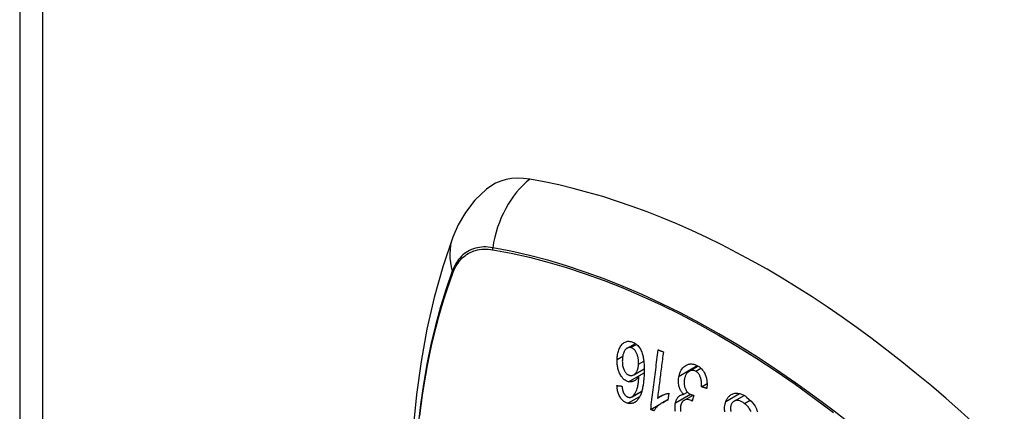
# Model space of a CAD drawing. Header units: inches. Extents: x 338.7 to 398.8, y 128 to 186.9.
# Tile 23 of 110: x 338.722 to 339.98, y 174.058 to 174.558. Entities that reach past the tile are written whole.
import ezdxf

# ---------------------------------------------------------------- set-up
doc = ezdxf.new("R2010")
doc.units = ezdxf.units.IN
doc.header["$MEASUREMENT"] = 0
doc.layers.add('Visible Edges(ANSI)', color=7, linetype='Continuous', lineweight=25)
doc.layers.add('Visible Tangent Edges(ANSI)', color=7, linetype='Continuous', lineweight=25)

msp = doc.modelspace()

# ---------------------------------------------------------------- linework, layer by layer
at = {"layer": 'Visible Edges(ANSI)'}
for p, q in [((338.7225, 186.4757), (338.7225, 162.1782)), ((339.4986, 174.1388), (339.509, 174.1448)), ((339.507, 174.1048), (339.5203, 174.1125)), ((339.5136, 174.1036), (339.5203, 174.1074)), ((339.5779, 174.1093), (339.5893, 174.1159)), ((339.5048, 174.0768), (339.5173, 174.084)), ((339.5708, 174.0799), (339.5756, 174.0827)), ((339.5934, 174.0896), (339.6006, 174.0937)), ((339.5373, 174.0748), (339.5448, 174.0792)), ((339.5435, 174.0692), (339.5509, 174.0735)), ((339.5519, 174.0813), (339.5507, 174.0722)), ((339.571, 174.0721), (339.5827, 174.0789)), ((339.5839, 174.0787), (339.5815, 174.0712)), ((339.6352, 174.0713), (339.6479, 174.0785)), ((339.5287, 174.0604), (339.5402, 174.0671))]:
    msp.add_line(p, q, dxfattribs=at)
at = {"layer": 'Visible Edges(ANSI)', "flags": 128}
for points in [[(339.3187, 174.3418), (339.304, 174.3277), (339.292, 174.3123), (339.2827, 174.2965), (339.2759, 174.2807)], [(339.2759, 174.2807), (339.2631, 174.2426), (339.252, 174.2034), (339.2427, 174.1631), (339.2352, 174.1218), (339.2293, 174.0796), (339.2252, 174.0366), (339.2227, 173.9927), (339.2219, 173.9481), (339.2227, 173.9029), (339.2251, 173.857), (339.2291, 173.8107), (339.2347, 173.7638), (339.2419, 173.7165), (339.2506, 173.6689), (339.2608, 173.6209), (339.2724, 173.5728)], [(339.4857, 174.1245), (339.4858, 174.1261), (339.4859, 174.1277), (339.4861, 174.1292), (339.4864, 174.1308), (339.4867, 174.1323), (339.487, 174.1338), (339.4875, 174.1352), (339.488, 174.1366), (339.4885, 174.138), (339.4891, 174.1393), (339.4898, 174.1406), (339.4905, 174.1417), (339.4913, 174.1428), (339.4921, 174.1438), (339.493, 174.1446), (339.4939, 174.1454), (339.4949, 174.1461), (339.496, 174.1466), (339.4971, 174.1471), (339.4983, 174.1474), (339.4995, 174.1476), (339.5007, 174.1476), (339.5019, 174.1475), (339.5032, 174.1473)], [(339.5032, 174.1473), (339.5078, 174.1456), (339.512, 174.1422), (339.5154, 174.1374), (339.5172, 174.1336), (339.5177, 174.1321), (339.5181, 174.1308), (339.5185, 174.1295), (339.5188, 174.1281), (339.5191, 174.1267), (339.5193, 174.1254), (339.5195, 174.124), (339.5197, 174.1226), (339.5199, 174.1213), (339.52, 174.1199), (339.5201, 174.1185), (339.5202, 174.1171), (339.5203, 174.1156), (339.5203, 174.1142), (339.5203, 174.1128), (339.5203, 174.1114), (339.5203, 174.11), (339.5203, 174.1086), (339.5203, 174.1073), (339.5202, 174.1059)], [(339.503, 174.1395), (339.5025, 174.1396), (339.5019, 174.1397), (339.5014, 174.1397), (339.5009, 174.1396), (339.5003, 174.1395), (339.4998, 174.1394), (339.4993, 174.1392), (339.4988, 174.1389), (339.4983, 174.1387), (339.4978, 174.1383), (339.4974, 174.1379), (339.4969, 174.1375), (339.4965, 174.1371), (339.4961, 174.1366), (339.4957, 174.1361), (339.4953, 174.1355), (339.4948, 174.1346), (339.4942, 174.1334), (339.4937, 174.132), (339.4932, 174.1304), (339.4929, 174.1288), (339.4926, 174.1271), (339.4925, 174.1254), (339.4924, 174.1236)], [(339.5131, 174.1186), (339.5132, 174.1196), (339.5132, 174.1205), (339.5131, 174.1214), (339.5131, 174.1224), (339.513, 174.1233), (339.5129, 174.1242), (339.5127, 174.1252), (339.5126, 174.1261), (339.5124, 174.127), (339.5122, 174.1279), (339.5119, 174.1289), (339.5116, 174.1298), (339.5113, 174.1307), (339.511, 174.1316), (339.5106, 174.1325), (339.5101, 174.1334), (339.5096, 174.1342), (339.5091, 174.135), (339.5086, 174.1357), (339.5078, 174.1366), (339.5068, 174.1376), (339.5056, 174.1384), (339.5043, 174.1391), (339.503, 174.1395)], [(339.5287, 174.0604), (339.5291, 174.0636), (339.5294, 174.0667), (339.5298, 174.0699), (339.5302, 174.0731), (339.5306, 174.0762), (339.531, 174.0794), (339.5314, 174.0826), (339.5318, 174.0858), (339.5322, 174.089), (339.5326, 174.0922), (339.533, 174.0954), (339.5334, 174.0986), (339.5338, 174.1018), (339.5342, 174.105), (339.5346, 174.1081), (339.535, 174.1113), (339.5354, 174.1145), (339.5358, 174.1177), (339.5362, 174.1208), (339.5366, 174.124), (339.537, 174.1272), (339.5374, 174.1303), (339.5378, 174.1335), (339.5382, 174.1366)], [(339.5448, 174.1342), (339.5445, 174.1317), (339.5442, 174.1293), (339.5439, 174.1268), (339.5435, 174.1244), (339.5432, 174.1219), (339.5429, 174.1194), (339.5426, 174.1169), (339.5423, 174.1145), (339.542, 174.112), (339.5417, 174.1095), (339.5413, 174.107), (339.541, 174.1045), (339.5407, 174.1021), (339.5404, 174.0996), (339.5401, 174.0971), (339.5398, 174.0946), (339.5395, 174.0921), (339.5392, 174.0896), (339.5388, 174.0872), (339.5385, 174.0847), (339.5382, 174.0822), (339.5379, 174.0798), (339.5376, 174.0773), (339.5373, 174.0748)], [(339.5382, 174.1366), (339.5385, 174.1365), (339.5388, 174.1364), (339.539, 174.1363), (339.5393, 174.1362), (339.5396, 174.1361), (339.5399, 174.136), (339.5401, 174.1359), (339.5404, 174.1358), (339.5407, 174.1357), (339.5409, 174.1356), (339.5412, 174.1355), (339.5415, 174.1354), (339.5418, 174.1353), (339.542, 174.1352), (339.5423, 174.1351), (339.5426, 174.135), (339.5429, 174.1349), (339.5431, 174.1348), (339.5434, 174.1347), (339.5437, 174.1346), (339.544, 174.1345), (339.5442, 174.1344), (339.5445, 174.1343), (339.5448, 174.1342)], [(339.5003, 174.096), (339.4988, 174.0964), (339.4973, 174.0971), (339.4959, 174.0979), (339.4945, 174.099), (339.4932, 174.1002), (339.492, 174.1016), (339.491, 174.1031), (339.4902, 174.1044), (339.4895, 174.1057), (339.4889, 174.1068), (339.4884, 174.108), (339.4879, 174.1091), (339.4875, 174.1104), (339.4871, 174.1116), (339.4868, 174.1128), (339.4865, 174.1141), (339.4863, 174.1154), (339.4861, 174.1167), (339.4859, 174.118), (339.4858, 174.1193), (339.4857, 174.1206), (339.4857, 174.1219), (339.4857, 174.1232), (339.4857, 174.1245)], [(339.4924, 174.1236), (339.4923, 174.1223), (339.4924, 174.1209), (339.4924, 174.1196), (339.4925, 174.1182), (339.4927, 174.1169), (339.493, 174.1156), (339.4933, 174.1143), (339.4937, 174.113), (339.4941, 174.1118), (339.4946, 174.1107), (339.4951, 174.1098), (339.4955, 174.1091), (339.496, 174.1084), (339.4964, 174.1078), (339.4969, 174.1072), (339.4974, 174.1067), (339.4979, 174.1062), (339.4985, 174.1057), (339.499, 174.1053), (339.4996, 174.105), (339.5002, 174.1047), (339.5008, 174.1045), (339.5014, 174.1043), (339.502, 174.1041)], [(339.502, 174.1041), (339.503, 174.1039), (339.504, 174.1039), (339.505, 174.1041), (339.506, 174.1043), (339.5069, 174.1048), (339.5077, 174.1053), (339.5085, 174.106), (339.5091, 174.1066), (339.5096, 174.1072), (339.5101, 174.1078), (339.5105, 174.1084), (339.5109, 174.109), (339.5112, 174.1097), (339.5115, 174.1104), (339.5118, 174.1111), (339.5121, 174.1119), (339.5123, 174.1127), (339.5125, 174.1135), (339.5127, 174.1143), (339.5128, 174.1152), (339.5129, 174.116), (339.513, 174.1169), (339.5131, 174.1178), (339.5131, 174.1186)], [(339.5648, 174.1031), (339.5653, 174.1051), (339.566, 174.1071), (339.5667, 174.1089), (339.5676, 174.1106), (339.5686, 174.1122), (339.5697, 174.1136), (339.5709, 174.1148), (339.5721, 174.1158), (339.5733, 174.1166), (339.5743, 174.1172), (339.5753, 174.1177), (339.5762, 174.118), (339.5771, 174.1183), (339.578, 174.1185), (339.579, 174.1187), (339.58, 174.1187), (339.5809, 174.1187), (339.5819, 174.1186), (339.5829, 174.1185), (339.5839, 174.1183), (339.5848, 174.118), (339.5858, 174.1176), (339.5868, 174.1172), (339.5877, 174.1168)], [(339.5861, 174.1093), (339.5852, 174.1097), (339.5843, 174.1101), (339.5834, 174.1103), (339.5825, 174.1104), (339.5817, 174.1104), (339.5808, 174.1104), (339.5799, 174.1102), (339.5791, 174.1099), (339.5784, 174.1096), (339.5777, 174.1092), (339.577, 174.1088), (339.5764, 174.1083), (339.5759, 174.1078), (339.5754, 174.1073), (339.5748, 174.1067), (339.5744, 174.106), (339.5739, 174.1053), (339.5735, 174.1046), (339.5731, 174.1039), (339.5728, 174.1031), (339.5725, 174.1023), (339.5722, 174.1014), (339.572, 174.1006), (339.5718, 174.0997)], [(339.5934, 174.0896), (339.5935, 174.0909), (339.5935, 174.0922), (339.5935, 174.0935), (339.5935, 174.0948), (339.5934, 174.0962), (339.5932, 174.0975), (339.593, 174.0988), (339.5928, 174.1001), (339.5924, 174.1013), (339.592, 174.1024), (339.5916, 174.1033), (339.5912, 174.1041), (339.5909, 174.1047), (339.5905, 174.1052), (339.5902, 174.1058), (339.5898, 174.1063), (339.5894, 174.1068), (339.5889, 174.1072), (339.5885, 174.1077), (339.588, 174.1081), (339.5876, 174.1084), (339.5871, 174.1088), (339.5866, 174.1091), (339.5861, 174.1093)], [(339.5877, 174.1168), (339.5893, 174.1159), (339.5908, 174.1149), (339.5922, 174.1137), (339.5935, 174.1124), (339.5948, 174.1109), (339.5959, 174.1093), (339.5968, 174.1078), (339.5976, 174.1064), (339.5981, 174.1051), (339.5986, 174.104), (339.599, 174.1029), (339.5994, 174.1017), (339.5997, 174.1006), (339.5999, 174.0994), (339.6002, 174.0982), (339.6004, 174.097), (339.6005, 174.0958), (339.6006, 174.0946), (339.6006, 174.0933), (339.6006, 174.0921), (339.6006, 174.0909), (339.6005, 174.0898), (339.6004, 174.0886), (339.6003, 174.0874)], [(339.5136, 174.1036), (339.5133, 174.1031), (339.513, 174.1025), (339.5127, 174.102), (339.5123, 174.1016), (339.512, 174.1011), (339.5117, 174.1006), (339.5113, 174.1002), (339.511, 174.0998), (339.5106, 174.0993), (339.5102, 174.0989), (339.5097, 174.0985), (339.5092, 174.0981), (339.5087, 174.0977), (339.5081, 174.0973), (339.5074, 174.097), (339.5067, 174.0966), (339.5059, 174.0963), (339.5051, 174.0961), (339.5044, 174.0959), (339.5036, 174.0958), (339.5028, 174.0958), (339.502, 174.0958), (339.5011, 174.0959), (339.5003, 174.096)], [(339.5058, 174.0775), (339.5071, 174.0788), (339.5083, 174.0803), (339.5093, 174.082), (339.5102, 174.0839), (339.5109, 174.0857), (339.5114, 174.0874), (339.5118, 174.0888), (339.512, 174.0898), (339.5122, 174.0906), (339.5123, 174.0914), (339.5125, 174.0922), (339.5126, 174.0931), (339.5127, 174.0939), (339.5129, 174.0948), (339.513, 174.0957), (339.5131, 174.0966), (339.5132, 174.0975), (339.5132, 174.0983), (339.5133, 174.0992), (339.5134, 174.1001), (339.5134, 174.101), (339.5135, 174.1019), (339.5135, 174.1027), (339.5136, 174.1036)], [(339.5202, 174.1059), (339.5202, 174.1044), (339.5201, 174.1029), (339.52, 174.1014), (339.5199, 174.0998), (339.5197, 174.0984), (339.5196, 174.0969), (339.5194, 174.0954), (339.5193, 174.094), (339.5191, 174.0925), (339.5188, 174.0911), (339.5186, 174.0897), (339.5183, 174.0884), (339.5181, 174.087), (339.5178, 174.0857), (339.5174, 174.0844), (339.5171, 174.0832), (339.5167, 174.082), (339.5163, 174.0808), (339.5159, 174.0796), (339.5154, 174.0785), (339.5149, 174.0774), (339.5144, 174.0764), (339.5138, 174.0754), (339.5132, 174.0744)], [(339.5708, 174.0799), (339.5703, 174.0804), (339.5698, 174.0809), (339.5693, 174.0814), (339.5688, 174.0819), (339.5684, 174.0825), (339.5679, 174.0831), (339.5675, 174.0837), (339.5671, 174.0844), (339.5667, 174.085), (339.5664, 174.0857), (339.5661, 174.0864), (339.5658, 174.0871), (339.5655, 174.0879), (339.5652, 174.0887), (339.5649, 174.0896), (339.5646, 174.0908), (339.5644, 174.0921), (339.5642, 174.0936), (339.5641, 174.0952), (339.5641, 174.0968), (339.5641, 174.0985), (339.5643, 174.1), (339.5645, 174.1016), (339.5648, 174.1031)], [(339.5718, 174.0997), (339.5716, 174.0989), (339.5715, 174.098), (339.5714, 174.0972), (339.5713, 174.0963), (339.5712, 174.0955), (339.5712, 174.0946), (339.5713, 174.0937), (339.5713, 174.0928), (339.5714, 174.092), (339.5716, 174.0911), (339.5718, 174.0902), (339.572, 174.0894), (339.5722, 174.0885), (339.5726, 174.0877), (339.5729, 174.0868), (339.5734, 174.0859), (339.5739, 174.0849), (339.5745, 174.084), (339.5752, 174.0831), (339.5759, 174.0824), (339.5766, 174.0817), (339.5774, 174.081), (339.5782, 174.0805), (339.5791, 174.08)], [(339.4996, 174.0684), (339.4987, 174.0687), (339.4978, 174.069), (339.4968, 174.0694), (339.4959, 174.0698), (339.495, 174.0703), (339.4942, 174.0709), (339.4933, 174.0716), (339.4925, 174.0724), (339.4917, 174.0732), (339.491, 174.0741), (339.4903, 174.075), (339.4896, 174.0761), (339.489, 174.0772), (339.4884, 174.0783), (339.4879, 174.0795), (339.4875, 174.0807), (339.4871, 174.0819), (339.4867, 174.0832), (339.4864, 174.0845), (339.4861, 174.0858), (339.4859, 174.0871), (339.4857, 174.0884), (339.4856, 174.0898), (339.4855, 174.0911)], [(339.4855, 174.0911), (339.4858, 174.0911), (339.486, 174.091), (339.4863, 174.091), (339.4866, 174.091), (339.4868, 174.0909), (339.4871, 174.0909), (339.4874, 174.0909), (339.4876, 174.0909), (339.4879, 174.0908), (339.4882, 174.0908), (339.4884, 174.0908), (339.4887, 174.0907), (339.489, 174.0907), (339.4892, 174.0907), (339.4895, 174.0907), (339.4898, 174.0906), (339.49, 174.0906), (339.4903, 174.0906), (339.4906, 174.0906), (339.4908, 174.0905), (339.4911, 174.0905), (339.4914, 174.0905), (339.4916, 174.0904), (339.4919, 174.0904)], [(339.4919, 174.0904), (339.4919, 174.09), (339.492, 174.0897), (339.492, 174.0893), (339.4921, 174.0889), (339.4921, 174.0885), (339.4922, 174.0881), (339.4923, 174.0878), (339.4923, 174.0874), (339.4924, 174.087), (339.4925, 174.0866), (339.4925, 174.0862), (339.4926, 174.0859), (339.4927, 174.0855), (339.4928, 174.0851), (339.4929, 174.0848), (339.493, 174.0844), (339.4931, 174.0841), (339.4932, 174.0837), (339.4933, 174.0834), (339.4935, 174.083), (339.4936, 174.0827), (339.4937, 174.0823), (339.4939, 174.082), (339.494, 174.0817)], [(339.494, 174.0817), (339.4942, 174.0813), (339.4944, 174.081), (339.4946, 174.0806), (339.4948, 174.0803), (339.4951, 174.0799), (339.4953, 174.0796), (339.4955, 174.0793), (339.4958, 174.079), (339.496, 174.0787), (339.4963, 174.0785), (339.4965, 174.0782), (339.4968, 174.078), (339.4971, 174.0777), (339.4974, 174.0775), (339.4976, 174.0773), (339.4979, 174.0771), (339.4982, 174.077), (339.4985, 174.0768), (339.4988, 174.0767), (339.4991, 174.0765), (339.4994, 174.0764), (339.4997, 174.0763), (339.5, 174.0762), (339.5003, 174.0761)], [(339.6003, 174.0874), (339.6, 174.0875), (339.5997, 174.0876), (339.5994, 174.0877), (339.5991, 174.0878), (339.5988, 174.0878), (339.5985, 174.0879), (339.5983, 174.088), (339.598, 174.0881), (339.5977, 174.0882), (339.5974, 174.0883), (339.5971, 174.0884), (339.5968, 174.0885), (339.5965, 174.0886), (339.5962, 174.0887), (339.596, 174.0887), (339.5957, 174.0888), (339.5954, 174.0889), (339.5951, 174.089), (339.5948, 174.0891), (339.5945, 174.0892), (339.5943, 174.0893), (339.594, 174.0894), (339.5937, 174.0895), (339.5934, 174.0896)], [(339.5132, 174.0744), (339.5128, 174.0738), (339.5123, 174.0732), (339.5119, 174.0727), (339.5114, 174.0721), (339.5109, 174.0716), (339.5104, 174.0711), (339.5099, 174.0707), (339.5094, 174.0703), (339.5088, 174.0699), (339.5083, 174.0696), (339.5077, 174.0693), (339.5071, 174.069), (339.5065, 174.0687), (339.5059, 174.0685), (339.5053, 174.0684), (339.5047, 174.0683), (339.5041, 174.0682), (339.5034, 174.0681), (339.5028, 174.0681), (339.5022, 174.0681), (339.5015, 174.0681), (339.5009, 174.0682), (339.5003, 174.0683), (339.4996, 174.0684)], [(339.5003, 174.0761), (339.5006, 174.0761), (339.5008, 174.0761), (339.5011, 174.076), (339.5013, 174.076), (339.5015, 174.076), (339.5018, 174.076), (339.502, 174.076), (339.5023, 174.076), (339.5025, 174.076), (339.5027, 174.076), (339.503, 174.0761), (339.5032, 174.0761), (339.5034, 174.0762), (339.5037, 174.0763), (339.5039, 174.0764), (339.5041, 174.0764), (339.5043, 174.0765), (339.5046, 174.0766), (339.5048, 174.0768), (339.505, 174.0769), (339.5052, 174.077), (339.5054, 174.0772), (339.5056, 174.0773), (339.5058, 174.0775)], [(339.5507, 174.0722), (339.5494, 174.0719), (339.5483, 174.0715), (339.5471, 174.071), (339.546, 174.0705), (339.545, 174.0701), (339.544, 174.0696), (339.5431, 174.069), (339.5422, 174.0685), (339.5414, 174.0679), (339.5406, 174.0674), (339.5399, 174.0668), (339.5392, 174.0663), (339.5386, 174.0657), (339.5379, 174.0652), (339.5374, 174.0646), (339.5368, 174.0641), (339.5363, 174.0635), (339.5357, 174.0629), (339.5352, 174.0623), (339.5347, 174.0617), (339.5342, 174.061), (339.5337, 174.0603), (339.5333, 174.0596), (339.5329, 174.0588)], [(339.5373, 174.0748), (339.5377, 174.0751), (339.5381, 174.0755), (339.5385, 174.0758), (339.5389, 174.0761), (339.5394, 174.0764), (339.5398, 174.0766), (339.5403, 174.0769), (339.5407, 174.0772), (339.5412, 174.0774), (339.5416, 174.0777), (339.5421, 174.0779), (339.5425, 174.0781), (339.543, 174.0783), (339.5434, 174.0786), (339.5439, 174.0788), (339.5446, 174.0791), (339.5453, 174.0794), (339.5461, 174.0797), (339.5469, 174.08), (339.5479, 174.0803), (339.5488, 174.0806), (339.5498, 174.0808), (339.5508, 174.0811), (339.5519, 174.0813)], [(339.5602, 174.0689), (339.5604, 174.0695), (339.5606, 174.0702), (339.5608, 174.0708), (339.561, 174.0715), (339.5612, 174.0721), (339.5615, 174.0727), (339.5617, 174.0733), (339.562, 174.0738), (339.5623, 174.0744), (339.5627, 174.0749), (339.563, 174.0754), (339.5634, 174.0759), (339.5638, 174.0764), (339.5643, 174.0769), (339.5648, 174.0774), (339.5654, 174.0779), (339.566, 174.0783), (339.5666, 174.0787), (339.5673, 174.079), (339.568, 174.0793), (339.5687, 174.0795), (339.5694, 174.0797), (339.5701, 174.0798), (339.5708, 174.0799)], [(339.5804, 174.0718), (339.5777, 174.0728), (339.575, 174.0732), (339.5725, 174.0727), (339.571, 174.0721), (339.5705, 174.0718), (339.5702, 174.0716), (339.5699, 174.0713), (339.5697, 174.0711), (339.5694, 174.0708), (339.5692, 174.0705), (339.5689, 174.0702), (339.5687, 174.0699), (339.5685, 174.0696), (339.5683, 174.0692), (339.5681, 174.0689), (339.5679, 174.0685), (339.5678, 174.0681), (339.5676, 174.0677), (339.5675, 174.0673), (339.5673, 174.0669), (339.5672, 174.0665), (339.5671, 174.0661), (339.567, 174.0656), (339.5669, 174.0652)], [(339.5791, 174.08), (339.5793, 174.0799), (339.5794, 174.0799), (339.5796, 174.0798), (339.5798, 174.0797), (339.58, 174.0796), (339.5802, 174.0795), (339.5804, 174.0795), (339.5806, 174.0794), (339.5808, 174.0793), (339.581, 174.0793), (339.5812, 174.0792), (339.5814, 174.0792), (339.5816, 174.0791), (339.5818, 174.0791), (339.5821, 174.079), (339.5823, 174.079), (339.5825, 174.0789), (339.5827, 174.0789), (339.5829, 174.0788), (339.5831, 174.0788), (339.5833, 174.0788), (339.5835, 174.0787), (339.5837, 174.0787), (339.5839, 174.0787)], [(339.5815, 174.0712), (339.5814, 174.0712), (339.5814, 174.0712), (339.5813, 174.0712), (339.5813, 174.0713), (339.5812, 174.0713), (339.5812, 174.0713), (339.5812, 174.0714), (339.5811, 174.0714), (339.5811, 174.0714), (339.581, 174.0714), (339.581, 174.0715), (339.5809, 174.0715), (339.5809, 174.0715), (339.5809, 174.0716), (339.5808, 174.0716), (339.5808, 174.0716), (339.5807, 174.0716), (339.5807, 174.0717), (339.5806, 174.0717), (339.5806, 174.0717), (339.5806, 174.0717), (339.5805, 174.0718), (339.5805, 174.0718), (339.5804, 174.0718)], [(339.6234, 174.0576), (339.6232, 174.0588), (339.6231, 174.0599), (339.623, 174.0609), (339.623, 174.0619), (339.623, 174.0628), (339.6231, 174.0636), (339.6231, 174.0643), (339.6232, 174.0651), (339.6233, 174.0658), (339.6234, 174.0666), (339.6236, 174.0673), (339.6238, 174.068), (339.624, 174.0687), (339.6242, 174.0695), (339.6244, 174.0701), (339.6247, 174.0708)], [(339.6247, 174.0708), (339.6251, 174.0718), (339.6255, 174.0728), (339.626, 174.0737), (339.6266, 174.0746), (339.6272, 174.0755), (339.6278, 174.0763), (339.6285, 174.077), (339.6292, 174.0777), (339.6299, 174.0784), (339.6307, 174.079), (339.6316, 174.0796), (339.6326, 174.0801), (339.6337, 174.0806), (339.6348, 174.081), (339.636, 174.0812), (339.6372, 174.0814), (339.6384, 174.0814), (339.6396, 174.0813), (339.6409, 174.0811), (339.6426, 174.0808), (339.6446, 174.0801), (339.6469, 174.0791), (339.6491, 174.0778), (339.6512, 174.0763)], [(339.6485, 174.0681), (339.6477, 174.0687), (339.6468, 174.0693), (339.6459, 174.0699), (339.645, 174.0704), (339.6441, 174.0708), (339.6432, 174.0712), (339.6423, 174.0716), (339.6413, 174.0718), (339.6404, 174.072), (339.6395, 174.0721), (339.6385, 174.0722), (339.6376, 174.0721), (339.6367, 174.0719), (339.6359, 174.0716), (339.6351, 174.0712), (339.6345, 174.0708), (339.6339, 174.0703), (339.6335, 174.0698), (339.633, 174.0694), (339.6327, 174.0689), (339.6323, 174.0683), (339.632, 174.0678), (339.6317, 174.0672), (339.6314, 174.0665)], [(339.6512, 174.0763), (339.6542, 174.0738), (339.657, 174.0711), (339.6592, 174.0686), (339.6608, 174.0664), (339.662, 174.0646), (339.6629, 174.0629), (339.6637, 174.0612), (339.6644, 174.0594), (339.6651, 174.0576)], [(339.5329, 174.0588), (339.5327, 174.0589), (339.5325, 174.059), (339.5323, 174.059), (339.5322, 174.0591), (339.532, 174.0592), (339.5318, 174.0592), (339.5316, 174.0593), (339.5315, 174.0594), (339.5313, 174.0594), (339.5311, 174.0595), (339.5309, 174.0596), (339.5308, 174.0596), (339.5306, 174.0597), (339.5304, 174.0598), (339.5302, 174.0598), (339.5301, 174.0599), (339.5299, 174.06), (339.5297, 174.06), (339.5295, 174.0601), (339.5294, 174.0601), (339.5292, 174.0602), (339.529, 174.0603), (339.5288, 174.0603), (339.5287, 174.0604)], [(339.5602, 174.0579), (339.56, 174.0592), (339.5598, 174.0604), (339.5597, 174.0616), (339.5597, 174.0626), (339.5597, 174.0637), (339.5597, 174.0648), (339.5598, 174.0658), (339.5599, 174.0668), (339.56, 174.0679), (339.5602, 174.0689)], [(339.5669, 174.0652), (339.5667, 174.0644), (339.5666, 174.0637), (339.5665, 174.0629), (339.5665, 174.0621), (339.5665, 174.0613), (339.5665, 174.0605), (339.5666, 174.0597), (339.5667, 174.0589), (339.5668, 174.0581)], [(339.6314, 174.0665), (339.6312, 174.0659), (339.631, 174.0652), (339.6308, 174.0646), (339.6307, 174.0639), (339.6306, 174.0632), (339.6306, 174.0624), (339.6306, 174.0617), (339.6306, 174.061), (339.6306, 174.0603), (339.6307, 174.0597), (339.6308, 174.0591), (339.631, 174.0585), (339.6311, 174.058)], [(339.6569, 174.0578), (339.6562, 174.0591), (339.6556, 174.0602), (339.6549, 174.0613), (339.6542, 174.0623), (339.6535, 174.0633), (339.6527, 174.0642), (339.6519, 174.065), (339.6511, 174.0659), (339.6503, 174.0667), (339.6494, 174.0674), (339.6485, 174.0681)]]:
    msp.add_lwpolyline(points, dxfattribs=at)
at = {"layer": 'Visible Edges(ANSI)'}
for centre, major_axis, start_param, end_param in [((339.4155, 174.1941), (-0.0884, 0.1535), 5.835982, 6.382176), ((339.6772, 173.1774), (-0.6483, 1.1259), 5.16346, 5.835982)]:
    msp.add_ellipse(centre, major_axis=major_axis, ratio=0.578093, start_param=start_param, end_param=end_param, dxfattribs=at)
at = {"layer": 'Visible Tangent Edges(ANSI)'}
for p, q in [((338.7515, 186.4353), (338.7515, 162.1378)), ((339.3267, 174.2646), (339.327, 174.2645)), ((339.2758, 174.2348), (339.276, 174.2351)), ((339.503, 174.1395), (339.5104, 174.1437)), ((339.4857, 174.1245), (339.4929, 174.1286)), ((339.5131, 174.1186), (339.5198, 174.1224)), ((339.5003, 174.096), (339.5203, 174.1075)), ((339.5648, 174.1031), (339.5881, 174.1165)), ((339.5861, 174.1093), (339.5927, 174.1132)), ((339.5058, 174.0775), (339.5174, 174.0841)), ((339.4996, 174.0684), (339.5148, 174.0772)), ((339.5602, 174.0689), (339.5794, 174.0799)), ((339.5804, 174.0718), (339.582, 174.0727)), ((339.6247, 174.0708), (339.6421, 174.0809)), ((339.6485, 174.0681), (339.6558, 174.0723))]:
    msp.add_line(p, q, dxfattribs=at)
at = {"layer": 'Visible Tangent Edges(ANSI)', "flags": 128}
for points in [[(339.3268, 174.2672), (339.3239, 174.2676), (339.321, 174.2679), (339.3181, 174.2681), (339.3153, 174.2681), (339.3125, 174.2679), (339.3098, 174.2676), (339.3072, 174.2671), (339.3046, 174.2665), (339.3021, 174.2657), (339.2997, 174.2648), (339.2973, 174.2637), (339.295, 174.2625), (339.2928, 174.2611), (339.2907, 174.2596), (339.2887, 174.258), (339.2868, 174.2562), (339.285, 174.2542), (339.2832, 174.2522), (339.2816, 174.25), (339.2801, 174.2476), (339.2787, 174.2452), (339.2774, 174.2426), (339.2762, 174.2399), (339.2751, 174.2371)], [(339.276, 174.2351), (339.2771, 174.2379), (339.2783, 174.2405), (339.2796, 174.243), (339.281, 174.2453), (339.2825, 174.2476), (339.2841, 174.2497), (339.2858, 174.2517), (339.2875, 174.2536), (339.2894, 174.2554), (339.2914, 174.257), (339.2935, 174.2585), (339.2956, 174.2598), (339.2978, 174.261), (339.3001, 174.262), (339.3025, 174.263), (339.305, 174.2637), (339.3075, 174.2643), (339.31, 174.2648), (339.3127, 174.2651), (339.3154, 174.2653), (339.3181, 174.2654), (339.321, 174.2653), (339.3238, 174.265), (339.3267, 174.2646)], [(339.7873, 174.0392), (339.7629, 174.0583), (339.7385, 174.0767), (339.714, 174.0943), (339.6895, 174.1112), (339.6649, 174.1273), (339.6403, 174.1426), (339.6158, 174.1572), (339.5912, 174.1709), (339.5667, 174.1838), (339.5422, 174.1959), (339.5177, 174.2072), (339.4934, 174.2177), (339.4692, 174.2273), (339.445, 174.2361), (339.4211, 174.2441), (339.3972, 174.2511), (339.3736, 174.2573), (339.3501, 174.2627), (339.3268, 174.2672)], [(339.327, 174.2645), (339.3502, 174.2602), (339.3736, 174.2549), (339.3972, 174.2488), (339.421, 174.2418), (339.4449, 174.234), (339.469, 174.2253), (339.4931, 174.2158), (339.5174, 174.2054), (339.5418, 174.1941), (339.5663, 174.1821), (339.5908, 174.1692), (339.6152, 174.1555), (339.6397, 174.141), (339.6642, 174.1257), (339.6887, 174.1096), (339.7132, 174.0928), (339.7376, 174.0751), (339.762, 174.0567)], [(339.2751, 174.2371), (339.2673, 174.2146), (339.2602, 174.1915), (339.2537, 174.1678), (339.2479, 174.1434), (339.2428, 174.1185), (339.2383, 174.0929), (339.2346, 174.0669), (339.2315, 174.0404)], [(339.2336, 174.0525), (339.2353, 174.0657), (339.2371, 174.0787), (339.239, 174.0916), (339.2412, 174.1043), (339.2435, 174.1169), (339.246, 174.1294), (339.2487, 174.1417), (339.2515, 174.1539), (339.2545, 174.1659), (339.2576, 174.1778), (339.261, 174.1896), (339.2644, 174.2011), (339.2681, 174.2125), (339.2719, 174.2237), (339.2758, 174.2348)]]:
    msp.add_lwpolyline(points, dxfattribs=at)
at = {"layer": 'Visible Tangent Edges(ANSI)'}
for centre, major_axis, ratio, start_param, end_param in [((339.4129, 174.2553), (-0.02, -0.1164), 0.735728, 3.82822, 4.736579), ((339.3868, 174.2401), (-0.1109, 0.0406), 0.734358, 0, 0.495362), ((339.334, 174.2662), (-0.00174, -0.00969), 0.735633, 4.742205, 5.005912), ((339.2844, 174.2374), (0.00925, -0.00335), 0.731254, 3.634308, 3.898015)]:
    msp.add_ellipse(centre, major_axis=major_axis, ratio=ratio, start_param=start_param, end_param=end_param, dxfattribs=at)

doc.saveas('drawing.dxf')
